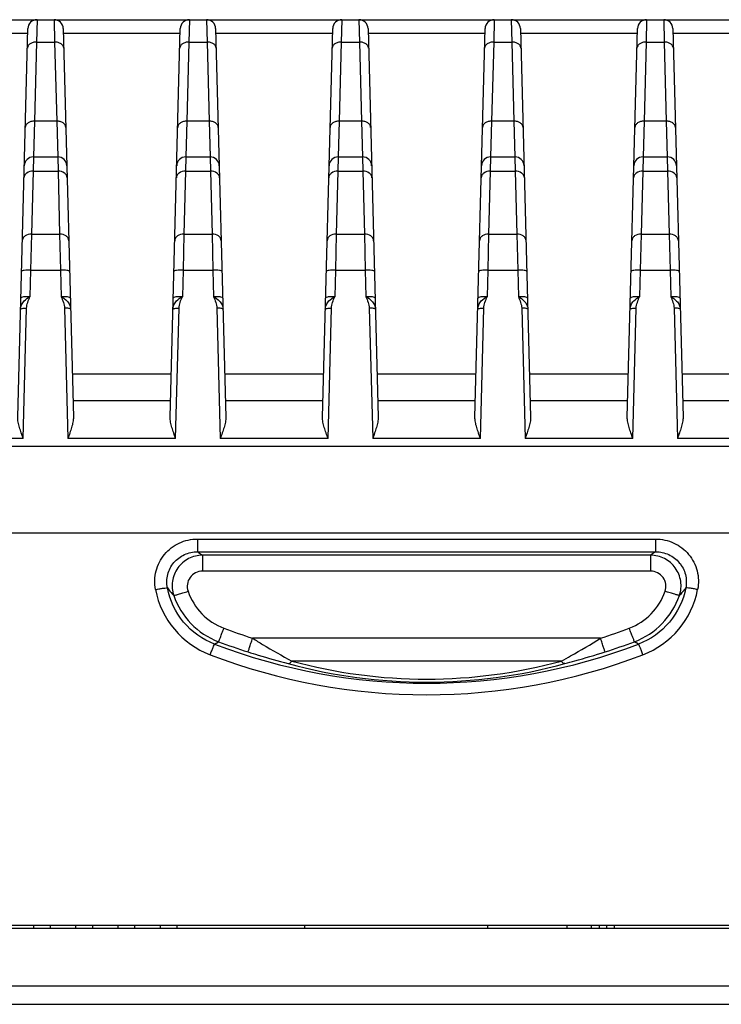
# Model space of a CAD drawing. Header units: millimetres. Extents: x 0 to 1189, y 0 to 841.
# Tile 14 of 37: x 324 to 347, y 759 to 791. Entities that reach past the tile are written whole.
import ezdxf

# ---------------------------------------------------------------- set-up
doc = ezdxf.new("R2010")
doc.units = ezdxf.units.MM
doc.header["$LTSCALE"] = 65.395
doc.layers.add('11_COMPONENTS', color=7, linetype='CONTINUOUS')

msp = doc.modelspace()

# ---------------------------------------------------------------- linework, layer by layer
at = {"layer": '11_COMPONENTS'}
for p, q in [((243.906, 791.086), (430.166, 791.086)), ((324.255, 791.086), (324.238, 790.354)), ((324.816, 791.086), (324.833, 790.354)), ((329.255, 791.086), (329.238, 790.354)), ((329.816, 791.086), (329.833, 790.354)), ((334.255, 791.086), (334.238, 790.354)), ((334.816, 791.086), (334.833, 790.354)), ((339.255, 791.086), (339.238, 790.354)), ((339.816, 791.086), (339.833, 790.354)), ((344.255, 791.086), (344.238, 790.354)), ((344.816, 791.086), (344.833, 790.354)), ((323.621, 778.047), (323.955, 790.794)), ((325.116, 790.794), (325.45, 778.047)), ((328.621, 778.047), (328.955, 790.794)), ((330.116, 790.794), (330.45, 778.047)), ((333.621, 778.047), (333.955, 790.794)), ((335.116, 790.794), (335.45, 778.047)), ((338.621, 778.047), (338.955, 790.794)), ((340.116, 790.794), (340.45, 778.047)), ((343.621, 778.047), (343.955, 790.794)), ((345.116, 790.794), (345.45, 778.047)), ((320.12, 790.647), (323.951, 790.647)), ((325.12, 790.647), (328.951, 790.647)), ((330.12, 790.647), (333.951, 790.647)), ((335.12, 790.647), (338.951, 790.647)), ((340.12, 790.647), (343.951, 790.647)), ((345.12, 790.647), (348.951, 790.647)), ((324.238, 790.354), (324.17, 787.757)), ((324.238, 790.354), (324.833, 790.354)), ((324.833, 790.354), (324.901, 787.757)), ((329.238, 790.354), (329.17, 787.757)), ((329.238, 790.354), (329.833, 790.354)), ((329.833, 790.354), (329.901, 787.757)), ((334.238, 790.354), (334.17, 787.757)), ((334.238, 790.354), (334.833, 790.354)), ((334.833, 790.354), (334.901, 787.757)), ((339.238, 790.354), (339.17, 787.757)), ((339.238, 790.354), (339.833, 790.354)), ((339.833, 790.354), (339.901, 787.757)), ((344.238, 790.354), (344.17, 787.757)), ((344.238, 790.354), (344.833, 790.354)), ((344.833, 790.354), (344.901, 787.757)), ((324.17, 787.757), (324.137, 786.586)), ((324.901, 787.757), (324.17, 787.757)), ((324.901, 787.757), (324.934, 786.586)), ((329.17, 787.757), (329.137, 786.586)), ((329.901, 787.757), (329.17, 787.757)), ((329.901, 787.757), (329.934, 786.586)), ((334.17, 787.757), (334.137, 786.586)), ((334.901, 787.757), (334.17, 787.757)), ((334.901, 787.757), (334.934, 786.586)), ((339.17, 787.757), (339.137, 786.586)), ((339.901, 787.757), (339.17, 787.757)), ((339.901, 787.757), (339.934, 786.586)), ((344.17, 787.757), (344.137, 786.586)), ((344.901, 787.757), (344.17, 787.757)), ((344.901, 787.757), (344.934, 786.586)), ((324.137, 786.586), (324.127, 786.118)), ((324.137, 786.586), (324.934, 786.586)), ((324.934, 786.586), (324.944, 786.118)), ((329.137, 786.586), (329.127, 786.118)), ((329.137, 786.586), (329.934, 786.586)), ((329.934, 786.586), (329.944, 786.118)), ((334.137, 786.586), (334.127, 786.118)), ((334.137, 786.586), (334.934, 786.586)), ((334.934, 786.586), (334.944, 786.118)), ((339.137, 786.586), (339.127, 786.118)), ((339.137, 786.586), (339.934, 786.586)), ((339.934, 786.586), (339.944, 786.118)), ((344.137, 786.586), (344.127, 786.118)), ((344.137, 786.586), (344.934, 786.586)), ((344.934, 786.586), (344.944, 786.118)), ((324.127, 786.118), (324.073, 784.054)), ((324.127, 786.118), (324.944, 786.118)), ((324.944, 786.118), (324.998, 784.054)), ((329.127, 786.118), (329.073, 784.054)), ((329.127, 786.118), (329.944, 786.118)), ((329.944, 786.118), (329.998, 784.054)), ((334.127, 786.118), (334.073, 784.054)), ((334.127, 786.118), (334.944, 786.118)), ((334.944, 786.118), (334.998, 784.054)), ((339.127, 786.118), (339.073, 784.054)), ((339.127, 786.118), (339.944, 786.118)), ((339.944, 786.118), (339.998, 784.054)), ((344.127, 786.118), (344.073, 784.054)), ((344.127, 786.118), (344.944, 786.118)), ((344.944, 786.118), (344.998, 784.054)), ((324.073, 784.054), (324.046, 782.869)), ((324.073, 784.054), (324.998, 784.054)), ((324.998, 784.054), (325.025, 782.869)), ((329.073, 784.054), (329.046, 782.869)), ((329.073, 784.054), (329.998, 784.054)), ((329.998, 784.054), (330.025, 782.869)), ((334.073, 784.054), (334.046, 782.869)), ((334.073, 784.054), (334.998, 784.054)), ((334.998, 784.054), (335.025, 782.869)), ((339.073, 784.054), (339.046, 782.869)), ((339.073, 784.054), (339.998, 784.054)), ((339.998, 784.054), (340.025, 782.869)), ((344.073, 784.054), (344.046, 782.869)), ((344.073, 784.054), (344.998, 784.054)), ((344.998, 784.054), (345.025, 782.869)), ((324.046, 782.869), (324.024, 781.999)), ((324.046, 782.869), (325.025, 782.869)), ((325.025, 782.869), (325.047, 781.999)), ((329.046, 782.869), (329.024, 781.999)), ((329.046, 782.869), (330.025, 782.869)), ((330.025, 782.869), (330.047, 781.999)), ((334.046, 782.869), (334.024, 781.999)), ((334.046, 782.869), (335.025, 782.869)), ((335.025, 782.869), (335.047, 781.999)), ((339.046, 782.869), (339.024, 781.999)), ((339.046, 782.869), (340.025, 782.869)), ((340.025, 782.869), (340.047, 781.999)), ((344.046, 782.869), (344.024, 781.999)), ((344.046, 782.869), (345.025, 782.869)), ((345.025, 782.869), (345.047, 781.999)), ((323.802, 777.346), (323.914, 781.621)), ((325.157, 781.621), (325.269, 777.346)), ((328.802, 777.346), (328.914, 781.621)), ((330.157, 781.621), (330.269, 777.346)), ((333.802, 777.346), (333.914, 781.621)), ((335.157, 781.621), (335.269, 777.346)), ((338.802, 777.346), (338.914, 781.621)), ((340.157, 781.621), (340.269, 777.346)), ((343.802, 777.346), (343.914, 781.621)), ((345.157, 781.621), (345.269, 777.346)), ((325.413, 779.465), (328.659, 779.465)), ((330.413, 779.465), (333.659, 779.465)), ((335.413, 779.465), (338.659, 779.465)), ((340.413, 779.465), (343.659, 779.465)), ((345.413, 779.465), (348.659, 779.465)), ((328.636, 778.586), (325.436, 778.586)), ((333.636, 778.586), (330.436, 778.586)), ((338.636, 778.586), (335.436, 778.586)), ((343.636, 778.586), (340.436, 778.586)), ((348.636, 778.586), (345.436, 778.586)), ((323.802, 777.346), (320.269, 777.346)), ((328.802, 777.346), (325.269, 777.346)), ((333.802, 777.346), (330.269, 777.346)), ((338.802, 777.346), (335.269, 777.346)), ((343.802, 777.346), (340.269, 777.346)), ((348.802, 777.346), (345.269, 777.346)), ((365.407, 777.086), (308.665, 777.086)), ((365.506, 774.243), (308.565, 774.243)), ((329.519, 774.05), (344.552, 774.05)), ((329.519, 774.05), (329.519, 773.63)), ((344.552, 774.05), (344.552, 773.63)), ((329.519, 773.63), (344.552, 773.63)), ((344.387, 773.518), (329.685, 773.518)), ((329.685, 773.518), (329.685, 772.994)), ((344.387, 773.518), (344.387, 772.994)), ((344.387, 772.994), (329.685, 772.994)), ((330.078, 770.603), (330.211, 770.682)), ((342.743, 770.796), (331.328, 770.796)), ((343.993, 770.603), (343.86, 770.682)), ((341.459, 770.046), (332.612, 770.046)), ((309.486, 761.386), (364.585, 761.386)), ((324.146, 761.286), (324.146, 761.386)), ((324.696, 761.286), (324.696, 761.386)), ((325.531, 761.286), (325.531, 761.386)), ((326.081, 761.286), (326.081, 761.386)), ((326.916, 761.286), (326.916, 761.386)), ((327.466, 761.286), (327.466, 761.386)), ((328.301, 761.286), (328.301, 761.386)), ((328.851, 761.286), (328.851, 761.386)), ((333.036, 761.386), (333.036, 761.286)), ((339.036, 761.386), (339.036, 761.286)), ((341.636, 761.386), (341.636, 761.286)), ((342.443, 761.286), (342.443, 761.386)), ((342.706, 761.286), (342.706, 761.386)), ((342.942, 761.386), (342.942, 761.286)), ((343.205, 761.286), (343.205, 761.386)), ((306.387, 761.286), (367.684, 761.286)), ((304.553, 759.391), (369.518, 759.391)), ((165.545, 758.786), (367.468, 758.786))]:
    msp.add_line(p, q, dxfattribs=at)
for centre, radius, start, end in [((324.255, 790.786), 0.3, 90, 178.5), ((324.816, 790.786), 0.3, 1.5, 90), ((329.255, 790.786), 0.3, 90, 178.5), ((329.816, 790.786), 0.3, 1.5, 90), ((334.255, 790.786), 0.3, 90, 178.5), ((334.816, 790.786), 0.3, 1.5, 90), ((339.255, 790.786), 0.3, 90, 178.5), ((339.816, 790.786), 0.3, 1.5, 90), ((344.255, 790.786), 0.3, 90, 178.5), ((344.816, 790.786), 0.3, 1.5, 90), ((324.137, 786.286), 0.3, 90, 178.5), ((324.934, 786.286), 0.3, 1.5, 90), ((329.137, 786.286), 0.3, 90, 178.5), ((329.934, 786.286), 0.3, 1.5, 90), ((334.137, 786.286), 0.3, 90, 178.5), ((334.934, 786.286), 0.3, 1.5, 90), ((339.137, 786.286), 0.3, 90, 178.5), ((339.934, 786.286), 0.3, 1.5, 90), ((344.137, 786.286), 0.3, 90, 178.5), ((344.934, 786.286), 0.3, 1.5, 90), ((330.964, 772.937), 2.875, 190.9389, 249.0676), ((331.084, 772.977), 1.981, 198.8569, 249.3631), ((342.987, 772.977), 1.981, 290.6369, 341.1431), ((343.107, 772.937), 2.875, 290.9341, 349.0594), ((331.088, 773.006), 2.484, 198.9545, 249.3136), ((342.983, 773.006), 2.484, 290.6874, 341.0444), ((337.037, 788.776), 18.865, 249.3559, 252.3855), ((337.034, 788.776), 18.865, 287.6145, 290.6441), ((337.037, 788.802), 19.363, 249.3582, 252.3875), ((337.034, 788.802), 19.363, 287.6125, 290.6418), ((337.036, 788.794), 19.476, 249.0709, 290.9291), ((337.036, 788.815), 19.875, 249.0728, 290.9272), ((337.036, 786.259), 16.805, 254.7387, 285.2613), ((337.036, 786.653), 17.297, 254.7839, 285.2161)]:
    msp.add_arc(centre, radius, start, end, dxfattribs=at)
for points, knots in [([(324.238, 790.354), (324.2, 790.354), (324.126, 790.345), (324.029, 790.303), (323.958, 790.236), (323.939, 790.177), (323.938, 790.149)], [0, 0, 0, 0, 0.288087, 0.55515, 0.790225, 1, 1, 1, 1]), ([(325.133, 790.149), (325.132, 790.177), (325.113, 790.236), (325.043, 790.303), (324.945, 790.345), (324.871, 790.354), (324.833, 790.354)], [0, 0, 0, 0, 0.209775, 0.44485, 0.711913, 1, 1, 1, 1]), ([(329.238, 790.354), (329.2, 790.354), (329.126, 790.345), (329.029, 790.303), (328.958, 790.236), (328.939, 790.177), (328.938, 790.149)], [0, 0, 0, 0, 0.288087, 0.55515, 0.790225, 1, 1, 1, 1]), ([(330.133, 790.149), (330.132, 790.177), (330.113, 790.236), (330.043, 790.303), (329.945, 790.345), (329.871, 790.354), (329.833, 790.354)], [0, 0, 0, 0, 0.209775, 0.44485, 0.711913, 1, 1, 1, 1]), ([(334.238, 790.354), (334.2, 790.354), (334.126, 790.345), (334.029, 790.303), (333.958, 790.236), (333.939, 790.177), (333.938, 790.149)], [0, 0, 0, 0, 0.288087, 0.55515, 0.790225, 1, 1, 1, 1]), ([(335.133, 790.149), (335.132, 790.177), (335.113, 790.236), (335.043, 790.303), (334.945, 790.345), (334.871, 790.354), (334.833, 790.354)], [0, 0, 0, 0, 0.209775, 0.44485, 0.711913, 1, 1, 1, 1]), ([(339.238, 790.354), (339.2, 790.354), (339.126, 790.345), (339.029, 790.303), (338.958, 790.236), (338.939, 790.177), (338.938, 790.149)], [0, 0, 0, 0, 0.288087, 0.55515, 0.790225, 1, 1, 1, 1]), ([(340.133, 790.149), (340.132, 790.177), (340.113, 790.236), (340.043, 790.303), (339.945, 790.345), (339.871, 790.354), (339.833, 790.354)], [0, 0, 0, 0, 0.209775, 0.44485, 0.711913, 1, 1, 1, 1]), ([(344.238, 790.354), (344.2, 790.354), (344.126, 790.345), (344.029, 790.303), (343.958, 790.236), (343.939, 790.177), (343.938, 790.149)], [0, 0, 0, 0, 0.288087, 0.55515, 0.790225, 1, 1, 1, 1]), ([(345.133, 790.149), (345.132, 790.177), (345.113, 790.236), (345.043, 790.303), (344.945, 790.345), (344.871, 790.354), (344.833, 790.354)], [0, 0, 0, 0, 0.209775, 0.44485, 0.711913, 1, 1, 1, 1]), ([(324.17, 787.757), (324.132, 787.758), (324.058, 787.749), (323.961, 787.707), (323.89, 787.64), (323.871, 787.581), (323.87, 787.553)], [0, 0, 0, 0, 0.288087, 0.55515, 0.790225, 1, 1, 1, 1]), ([(325.201, 787.553), (325.2, 787.581), (325.181, 787.64), (325.111, 787.707), (325.013, 787.749), (324.939, 787.758), (324.901, 787.757)], [0, 0, 0, 0, 0.209775, 0.44485, 0.711913, 1, 1, 1, 1]), ([(329.17, 787.757), (329.132, 787.758), (329.058, 787.749), (328.961, 787.707), (328.89, 787.64), (328.871, 787.581), (328.87, 787.553)], [0, 0, 0, 0, 0.288087, 0.55515, 0.790225, 1, 1, 1, 1]), ([(330.201, 787.553), (330.2, 787.581), (330.181, 787.64), (330.111, 787.707), (330.013, 787.749), (329.939, 787.758), (329.901, 787.757)], [0, 0, 0, 0, 0.209775, 0.44485, 0.711913, 1, 1, 1, 1]), ([(334.17, 787.757), (334.132, 787.758), (334.058, 787.749), (333.961, 787.707), (333.89, 787.64), (333.871, 787.581), (333.87, 787.553)], [0, 0, 0, 0, 0.288087, 0.55515, 0.790225, 1, 1, 1, 1]), ([(335.201, 787.553), (335.2, 787.581), (335.181, 787.64), (335.111, 787.707), (335.013, 787.749), (334.939, 787.758), (334.901, 787.757)], [0, 0, 0, 0, 0.209775, 0.44485, 0.711913, 1, 1, 1, 1]), ([(339.17, 787.757), (339.132, 787.758), (339.058, 787.749), (338.961, 787.707), (338.89, 787.64), (338.871, 787.581), (338.87, 787.553)], [0, 0, 0, 0, 0.288087, 0.55515, 0.790225, 1, 1, 1, 1]), ([(340.201, 787.553), (340.2, 787.581), (340.181, 787.64), (340.111, 787.707), (340.013, 787.749), (339.939, 787.758), (339.901, 787.757)], [0, 0, 0, 0, 0.209775, 0.44485, 0.711913, 1, 1, 1, 1]), ([(344.17, 787.757), (344.132, 787.758), (344.058, 787.749), (343.961, 787.707), (343.89, 787.64), (343.871, 787.581), (343.87, 787.553)], [0, 0, 0, 0, 0.288087, 0.55515, 0.790225, 1, 1, 1, 1]), ([(345.201, 787.553), (345.2, 787.581), (345.181, 787.64), (345.111, 787.707), (345.013, 787.749), (344.939, 787.758), (344.901, 787.757)], [0, 0, 0, 0, 0.209775, 0.44485, 0.711913, 1, 1, 1, 1]), ([(324.127, 786.118), (324.054, 786.119), (323.942, 786.089), (323.846, 785.989), (323.828, 785.926), (323.827, 785.896)], [0, 0, 0, 0, 0.539576, 0.779391, 1, 1, 1, 1]), ([(325.244, 785.896), (325.243, 785.926), (325.225, 785.989), (325.129, 786.089), (325.017, 786.119), (324.944, 786.118)], [0, 0, 0, 0, 0.220609, 0.460424, 1, 1, 1, 1]), ([(329.127, 786.118), (329.054, 786.119), (328.942, 786.089), (328.846, 785.989), (328.828, 785.926), (328.827, 785.896)], [0, 0, 0, 0, 0.539576, 0.779391, 1, 1, 1, 1]), ([(330.244, 785.896), (330.243, 785.926), (330.225, 785.989), (330.129, 786.089), (330.017, 786.119), (329.944, 786.118)], [0, 0, 0, 0, 0.220609, 0.460424, 1, 1, 1, 1]), ([(334.127, 786.118), (334.054, 786.119), (333.942, 786.089), (333.846, 785.989), (333.828, 785.926), (333.827, 785.896)], [0, 0, 0, 0, 0.539576, 0.779391, 1, 1, 1, 1]), ([(335.244, 785.896), (335.243, 785.926), (335.225, 785.989), (335.129, 786.089), (335.017, 786.119), (334.944, 786.118)], [0, 0, 0, 0, 0.220609, 0.460424, 1, 1, 1, 1]), ([(339.127, 786.118), (339.054, 786.119), (338.942, 786.089), (338.846, 785.989), (338.828, 785.926), (338.827, 785.896)], [0, 0, 0, 0, 0.539576, 0.779391, 1, 1, 1, 1]), ([(340.244, 785.896), (340.243, 785.926), (340.225, 785.989), (340.129, 786.089), (340.017, 786.119), (339.944, 786.118)], [0, 0, 0, 0, 0.220609, 0.460424, 1, 1, 1, 1]), ([(344.127, 786.118), (344.054, 786.119), (343.942, 786.089), (343.846, 785.989), (343.828, 785.926), (343.827, 785.896)], [0, 0, 0, 0, 0.539576, 0.779391, 1, 1, 1, 1]), ([(345.244, 785.896), (345.243, 785.926), (345.225, 785.989), (345.129, 786.089), (345.017, 786.119), (344.944, 786.118)], [0, 0, 0, 0, 0.220609, 0.460424, 1, 1, 1, 1]), ([(324.073, 784.054), (324, 784.055), (323.888, 784.025), (323.792, 783.924), (323.774, 783.862), (323.773, 783.832)], [0, 0, 0, 0, 0.539576, 0.779391, 1, 1, 1, 1]), ([(325.298, 783.832), (325.297, 783.862), (325.279, 783.924), (325.183, 784.025), (325.071, 784.055), (324.998, 784.054)], [0, 0, 0, 0, 0.220609, 0.460424, 1, 1, 1, 1]), ([(329.073, 784.054), (329, 784.055), (328.888, 784.025), (328.792, 783.924), (328.774, 783.862), (328.773, 783.832)], [0, 0, 0, 0, 0.539576, 0.779391, 1, 1, 1, 1]), ([(330.298, 783.832), (330.297, 783.862), (330.279, 783.924), (330.183, 784.025), (330.071, 784.055), (329.998, 784.054)], [0, 0, 0, 0, 0.220609, 0.460424, 1, 1, 1, 1]), ([(334.073, 784.054), (334, 784.055), (333.888, 784.025), (333.792, 783.924), (333.774, 783.862), (333.773, 783.832)], [0, 0, 0, 0, 0.539576, 0.779391, 1, 1, 1, 1]), ([(335.298, 783.832), (335.297, 783.862), (335.279, 783.924), (335.183, 784.025), (335.071, 784.055), (334.998, 784.054)], [0, 0, 0, 0, 0.220609, 0.460424, 1, 1, 1, 1]), ([(339.073, 784.054), (339, 784.055), (338.888, 784.025), (338.792, 783.924), (338.774, 783.862), (338.773, 783.832)], [0, 0, 0, 0, 0.539576, 0.779391, 1, 1, 1, 1]), ([(340.298, 783.832), (340.297, 783.862), (340.279, 783.924), (340.183, 784.025), (340.071, 784.055), (339.998, 784.054)], [0, 0, 0, 0, 0.220609, 0.460424, 1, 1, 1, 1]), ([(344.073, 784.054), (344, 784.055), (343.888, 784.025), (343.792, 783.924), (343.774, 783.862), (343.773, 783.832)], [0, 0, 0, 0, 0.539576, 0.779391, 1, 1, 1, 1]), ([(345.298, 783.832), (345.297, 783.862), (345.279, 783.924), (345.183, 784.025), (345.071, 784.055), (344.998, 784.054)], [0, 0, 0, 0, 0.220609, 0.460424, 1, 1, 1, 1]), ([(324.046, 782.869), (324.008, 782.87), (323.938, 782.87), (323.843, 782.861), (323.785, 782.851), (323.747, 782.835), (323.747, 782.825)], [0, 0, 0, 0, 0.370413, 0.686021, 0.902344, 1, 1, 1, 1]), ([(325.325, 782.825), (325.324, 782.835), (325.286, 782.851), (325.229, 782.861), (325.133, 782.87), (325.063, 782.87), (325.025, 782.869)], [0, 0, 0, 0, 0.097656, 0.313979, 0.629587, 1, 1, 1, 1]), ([(329.046, 782.869), (329.008, 782.87), (328.938, 782.87), (328.843, 782.861), (328.785, 782.851), (328.747, 782.835), (328.747, 782.825)], [0, 0, 0, 0, 0.370413, 0.686021, 0.902344, 1, 1, 1, 1]), ([(330.325, 782.825), (330.324, 782.835), (330.286, 782.851), (330.229, 782.861), (330.133, 782.87), (330.063, 782.87), (330.025, 782.869)], [0, 0, 0, 0, 0.097656, 0.313979, 0.629587, 1, 1, 1, 1]), ([(334.046, 782.869), (334.008, 782.87), (333.938, 782.87), (333.843, 782.861), (333.785, 782.851), (333.747, 782.835), (333.747, 782.825)], [0, 0, 0, 0, 0.370413, 0.686021, 0.902344, 1, 1, 1, 1]), ([(335.325, 782.825), (335.324, 782.835), (335.286, 782.851), (335.229, 782.861), (335.133, 782.87), (335.063, 782.87), (335.025, 782.869)], [0, 0, 0, 0, 0.097656, 0.313979, 0.629587, 1, 1, 1, 1]), ([(339.046, 782.869), (339.008, 782.87), (338.938, 782.87), (338.843, 782.861), (338.785, 782.851), (338.747, 782.835), (338.747, 782.825)], [0, 0, 0, 0, 0.370413, 0.686021, 0.902344, 1, 1, 1, 1]), ([(340.325, 782.825), (340.324, 782.835), (340.286, 782.851), (340.229, 782.861), (340.133, 782.87), (340.063, 782.87), (340.025, 782.869)], [0, 0, 0, 0, 0.097656, 0.313979, 0.629587, 1, 1, 1, 1]), ([(344.046, 782.869), (344.008, 782.87), (343.938, 782.87), (343.843, 782.861), (343.785, 782.851), (343.747, 782.835), (343.747, 782.825)], [0, 0, 0, 0, 0.370413, 0.686021, 0.902344, 1, 1, 1, 1]), ([(345.325, 782.825), (345.324, 782.835), (345.286, 782.851), (345.229, 782.861), (345.133, 782.87), (345.063, 782.87), (345.025, 782.869)], [0, 0, 0, 0, 0.097656, 0.313979, 0.629587, 1, 1, 1, 1]), ([(324.024, 781.999), (323.986, 782), (323.916, 782), (323.82, 781.991), (323.762, 781.982), (323.724, 781.965), (323.724, 781.955)], [0, 0, 0, 0, 0.370456, 0.685991, 0.902332, 1, 1, 1, 1]), ([(325.347, 781.955), (325.347, 781.965), (325.309, 781.982), (325.251, 781.991), (325.155, 782), (325.086, 782), (325.047, 781.999)], [0, 0, 0, 0, 0.097668, 0.314009, 0.629544, 1, 1, 1, 1]), ([(329.024, 781.999), (328.986, 782), (328.916, 782), (328.82, 781.991), (328.762, 781.982), (328.724, 781.965), (328.724, 781.955)], [0, 0, 0, 0, 0.370456, 0.685991, 0.902332, 1, 1, 1, 1]), ([(330.347, 781.955), (330.347, 781.965), (330.309, 781.982), (330.251, 781.991), (330.155, 782), (330.086, 782), (330.047, 781.999)], [0, 0, 0, 0, 0.097668, 0.314009, 0.629544, 1, 1, 1, 1]), ([(334.024, 781.999), (333.986, 782), (333.916, 782), (333.82, 781.991), (333.762, 781.982), (333.724, 781.965), (333.724, 781.955)], [0, 0, 0, 0, 0.370456, 0.685991, 0.902332, 1, 1, 1, 1]), ([(335.347, 781.955), (335.347, 781.965), (335.309, 781.982), (335.251, 781.991), (335.155, 782), (335.086, 782), (335.047, 781.999)], [0, 0, 0, 0, 0.097668, 0.314009, 0.629544, 1, 1, 1, 1]), ([(339.024, 781.999), (338.986, 782), (338.916, 782), (338.82, 781.991), (338.762, 781.982), (338.724, 781.965), (338.724, 781.955)], [0, 0, 0, 0, 0.370456, 0.685991, 0.902332, 1, 1, 1, 1]), ([(340.347, 781.955), (340.347, 781.965), (340.309, 781.982), (340.251, 781.991), (340.155, 782), (340.086, 782), (340.047, 781.999)], [0, 0, 0, 0, 0.097668, 0.314009, 0.629544, 1, 1, 1, 1]), ([(344.024, 781.999), (343.986, 782), (343.916, 782), (343.82, 781.991), (343.762, 781.982), (343.724, 781.965), (343.724, 781.955)], [0, 0, 0, 0, 0.370456, 0.685991, 0.902332, 1, 1, 1, 1]), ([(345.347, 781.955), (345.347, 781.965), (345.309, 781.982), (345.251, 781.991), (345.155, 782), (345.086, 782), (345.047, 781.999)], [0, 0, 0, 0, 0.097668, 0.314009, 0.629544, 1, 1, 1, 1]), ([(323.714, 781.591), (323.716, 781.641), (323.739, 781.74), (323.798, 781.823), (323.832, 781.859)], [0, 0, 0, 0, 0.496157, 1, 1, 1, 1]), ([(325.24, 781.857), (325.275, 781.821), (325.333, 781.739), (325.356, 781.64), (325.357, 781.591)], [0, 0, 0, 0, 0.503568, 1, 1, 1, 1]), ([(328.714, 781.591), (328.716, 781.641), (328.739, 781.74), (328.798, 781.823), (328.832, 781.859)], [0, 0, 0, 0, 0.496157, 1, 1, 1, 1]), ([(330.24, 781.857), (330.275, 781.821), (330.333, 781.739), (330.356, 781.64), (330.357, 781.591)], [0, 0, 0, 0, 0.503568, 1, 1, 1, 1]), ([(333.714, 781.591), (333.716, 781.641), (333.739, 781.74), (333.798, 781.823), (333.832, 781.859)], [0, 0, 0, 0, 0.496157, 1, 1, 1, 1]), ([(335.24, 781.857), (335.275, 781.821), (335.333, 781.739), (335.356, 781.64), (335.357, 781.591)], [0, 0, 0, 0, 0.503568, 1, 1, 1, 1]), ([(338.714, 781.591), (338.716, 781.641), (338.739, 781.74), (338.798, 781.823), (338.832, 781.859)], [0, 0, 0, 0, 0.496157, 1, 1, 1, 1]), ([(340.24, 781.857), (340.275, 781.821), (340.333, 781.739), (340.356, 781.64), (340.357, 781.591)], [0, 0, 0, 0, 0.503568, 1, 1, 1, 1]), ([(343.714, 781.591), (343.716, 781.641), (343.739, 781.74), (343.798, 781.823), (343.832, 781.859)], [0, 0, 0, 0, 0.496157, 1, 1, 1, 1]), ([(345.24, 781.857), (345.275, 781.821), (345.333, 781.739), (345.356, 781.64), (345.357, 781.591)], [0, 0, 0, 0, 0.503568, 1, 1, 1, 1]), ([(323.714, 781.591), (323.714, 781.598), (323.74, 781.609), (323.778, 781.616), (323.842, 781.622), (323.889, 781.622), (323.914, 781.621)], [0, 0, 0, 0, 0.097641, 0.313971, 0.629584, 1, 1, 1, 1]), ([(325.357, 781.591), (325.357, 781.598), (325.331, 781.609), (325.293, 781.616), (325.229, 781.622), (325.182, 781.622), (325.157, 781.621)], [0, 0, 0, 0, 0.097661, 0.313986, 0.629592, 1, 1, 1, 1]), ([(328.714, 781.591), (328.714, 781.598), (328.74, 781.609), (328.778, 781.616), (328.842, 781.622), (328.889, 781.622), (328.914, 781.621)], [0, 0, 0, 0, 0.097641, 0.313971, 0.629584, 1, 1, 1, 1]), ([(330.357, 781.591), (330.357, 781.598), (330.331, 781.609), (330.293, 781.616), (330.229, 781.622), (330.182, 781.622), (330.157, 781.621)], [0, 0, 0, 0, 0.097661, 0.313986, 0.629592, 1, 1, 1, 1]), ([(333.714, 781.591), (333.714, 781.598), (333.74, 781.609), (333.778, 781.616), (333.842, 781.622), (333.889, 781.622), (333.914, 781.621)], [0, 0, 0, 0, 0.097641, 0.313971, 0.629584, 1, 1, 1, 1]), ([(335.357, 781.591), (335.357, 781.598), (335.331, 781.609), (335.293, 781.616), (335.229, 781.622), (335.182, 781.622), (335.157, 781.621)], [0, 0, 0, 0, 0.097661, 0.313986, 0.629592, 1, 1, 1, 1]), ([(338.714, 781.591), (338.714, 781.598), (338.74, 781.609), (338.778, 781.616), (338.842, 781.622), (338.889, 781.622), (338.914, 781.621)], [0, 0, 0, 0, 0.097641, 0.313971, 0.629584, 1, 1, 1, 1]), ([(340.357, 781.591), (340.357, 781.598), (340.331, 781.609), (340.293, 781.616), (340.229, 781.622), (340.182, 781.622), (340.157, 781.621)], [0, 0, 0, 0, 0.097661, 0.313986, 0.629592, 1, 1, 1, 1]), ([(343.714, 781.591), (343.714, 781.598), (343.74, 781.609), (343.778, 781.616), (343.842, 781.622), (343.889, 781.622), (343.914, 781.621)], [0, 0, 0, 0, 0.097641, 0.313971, 0.629584, 1, 1, 1, 1]), ([(345.357, 781.591), (345.357, 781.598), (345.331, 781.609), (345.293, 781.616), (345.229, 781.622), (345.182, 781.622), (345.157, 781.621)], [0, 0, 0, 0, 0.097661, 0.313986, 0.629592, 1, 1, 1, 1]), ([(323.802, 777.346), (323.76, 777.468), (323.697, 777.645), (323.635, 777.879), (323.62, 777.993), (323.621, 778.047)], [0, 0, 0, 0, 0.530403, 0.775694, 1, 1, 1, 1]), ([(325.45, 778.047), (325.451, 777.993), (325.436, 777.879), (325.374, 777.645), (325.311, 777.468), (325.269, 777.346)], [0, 0, 0, 0, 0.224285, 0.469572, 1, 1, 1, 1]), ([(328.802, 777.346), (328.76, 777.468), (328.697, 777.645), (328.635, 777.879), (328.62, 777.993), (328.621, 778.047)], [0, 0, 0, 0, 0.530403, 0.775694, 1, 1, 1, 1]), ([(330.45, 778.047), (330.451, 777.993), (330.436, 777.879), (330.374, 777.645), (330.311, 777.468), (330.269, 777.346)], [0, 0, 0, 0, 0.224285, 0.469572, 1, 1, 1, 1]), ([(333.802, 777.346), (333.76, 777.468), (333.697, 777.645), (333.635, 777.879), (333.62, 777.993), (333.621, 778.047)], [0, 0, 0, 0, 0.530403, 0.775694, 1, 1, 1, 1]), ([(335.45, 778.047), (335.451, 777.993), (335.436, 777.879), (335.374, 777.645), (335.311, 777.468), (335.269, 777.346)], [0, 0, 0, 0, 0.224285, 0.469572, 1, 1, 1, 1]), ([(338.802, 777.346), (338.76, 777.468), (338.697, 777.645), (338.635, 777.879), (338.62, 777.993), (338.621, 778.047)], [0, 0, 0, 0, 0.530403, 0.775694, 1, 1, 1, 1]), ([(340.45, 778.047), (340.451, 777.993), (340.436, 777.879), (340.374, 777.645), (340.311, 777.468), (340.269, 777.346)], [0, 0, 0, 0, 0.224285, 0.469572, 1, 1, 1, 1]), ([(343.802, 777.346), (343.76, 777.468), (343.697, 777.645), (343.635, 777.879), (343.62, 777.993), (343.621, 778.047)], [0, 0, 0, 0, 0.530403, 0.775694, 1, 1, 1, 1]), ([(345.45, 778.047), (345.451, 777.993), (345.436, 777.879), (345.374, 777.645), (345.311, 777.468), (345.269, 777.346)], [0, 0, 0, 0, 0.224285, 0.469572, 1, 1, 1, 1]), ([(328.141, 772.391), (328.102, 772.591), (328.114, 773.014), (328.403, 773.575), (328.903, 773.96), (329.315, 774.05), (329.519, 774.05)], [0, 0, 0, 0, 0.250081, 0.500061, 0.749963, 1, 1, 1, 1]), ([(344.552, 774.05), (344.756, 774.05), (345.169, 773.959), (345.669, 773.574), (345.957, 773.014), (345.969, 772.591), (345.93, 772.391)], [0, 0, 0, 0, 0.250469, 0.500538, 0.750268, 1, 1, 1, 1]), ([(328.531, 772.448), (328.503, 772.591), (328.511, 772.894), (328.719, 773.296), (329.078, 773.568), (329.374, 773.631), (329.519, 773.63)], [0, 0, 0, 0, 0.250364, 0.500371, 0.750114, 1, 1, 1, 1]), ([(329.519, 773.63), (329.532, 773.621), (329.586, 773.582), (329.642, 773.545), (329.685, 773.518)], [0, 0, 0, 0, 0.239881, 1, 1, 1, 1]), ([(344.552, 773.63), (344.539, 773.621), (344.485, 773.582), (344.429, 773.545), (344.387, 773.518)], [0, 0, 0, 0, 0.239881, 1, 1, 1, 1]), ([(344.552, 773.63), (344.698, 773.631), (344.994, 773.568), (345.353, 773.295), (345.56, 772.894), (345.568, 772.591), (345.54, 772.448)], [0, 0, 0, 0, 0.250319, 0.500232, 0.74999, 1, 1, 1, 1]), ([(329.685, 773.518), (329.528, 773.517), (329.211, 773.44), (328.844, 773.121), (328.66, 772.671), (328.689, 772.347), (328.739, 772.199)], [0, 0, 0, 0, 0.250283, 0.500685, 0.750623, 1, 1, 1, 1]), ([(345.332, 772.199), (345.382, 772.347), (345.411, 772.672), (345.227, 773.122), (344.86, 773.44), (344.543, 773.517), (344.387, 773.518)], [0, 0, 0, 0, 0.249757, 0.499952, 0.750121, 1, 1, 1, 1]), ([(329.685, 772.994), (329.606, 772.994), (329.447, 772.957), (329.261, 772.798), (329.168, 772.573), (329.184, 772.41), (329.209, 772.336)], [0, 0, 0, 0, 0.250512, 0.500674, 0.750378, 1, 1, 1, 1]), ([(344.862, 772.336), (344.888, 772.41), (344.903, 772.573), (344.81, 772.799), (344.624, 772.957), (344.465, 772.994), (344.387, 772.994)], [0, 0, 0, 0, 0.250004, 0.499965, 0.74989, 1, 1, 1, 1]), ([(328.141, 772.391), (328.188, 772.4), (328.275, 772.416), (328.392, 772.437), (328.474, 772.444), (328.518, 772.452), (328.531, 772.448)], [0, 0, 0, 0, 0.361178, 0.674185, 0.896367, 1, 1, 1, 1]), ([(330.078, 770.603), (329.691, 770.751), (328.98, 771.253), (328.61, 772.041), (328.531, 772.448)], [0, 0, 0, 0, 0.50015, 1, 1, 1, 1]), ([(328.531, 772.448), (328.547, 772.427), (328.612, 772.341), (328.683, 772.259), (328.739, 772.199)], [0, 0, 0, 0, 0.241483, 1, 1, 1, 1]), ([(328.739, 772.199), (328.745, 772.198), (328.762, 772.201), (328.814, 772.212), (328.909, 772.239), (329.049, 772.282), (329.153, 772.317), (329.209, 772.336)], [0, 0, 0, 0, 0.036649, 0.104832, 0.327015, 0.639372, 1, 1, 1, 1]), ([(345.54, 772.448), (345.461, 772.041), (345.091, 771.253), (344.38, 770.751), (343.993, 770.603)], [0, 0, 0, 0, 0.499793, 1, 1, 1, 1]), ([(345.332, 772.199), (345.326, 772.198), (345.309, 772.201), (345.257, 772.212), (345.162, 772.239), (345.022, 772.282), (344.918, 772.317), (344.862, 772.336)], [0, 0, 0, 0, 0.03665, 0.104833, 0.327017, 0.639372, 1, 1, 1, 1]), ([(345.54, 772.448), (345.524, 772.427), (345.459, 772.341), (345.388, 772.259), (345.332, 772.199)], [0, 0, 0, 0, 0.241483, 1, 1, 1, 1]), ([(345.93, 772.391), (345.883, 772.4), (345.796, 772.416), (345.679, 772.437), (345.597, 772.444), (345.553, 772.452), (345.54, 772.448)], [0, 0, 0, 0, 0.361178, 0.674184, 0.896366, 1, 1, 1, 1]), ([(330.211, 770.682), (330.219, 770.695), (330.237, 770.743), (330.276, 770.835), (330.327, 770.968), (330.365, 771.068), (330.386, 771.122)], [0, 0, 0, 0, 0.099501, 0.319745, 0.633701, 1, 1, 1, 1]), ([(343.86, 770.682), (343.852, 770.695), (343.834, 770.743), (343.795, 770.835), (343.744, 770.968), (343.706, 771.068), (343.686, 771.122)], [0, 0, 0, 0, 0.099502, 0.319746, 0.633701, 1, 1, 1, 1]), ([(331.178, 770.347), (331.185, 770.361), (331.2, 770.409), (331.234, 770.503), (331.277, 770.638), (331.31, 770.74), (331.328, 770.796)], [0, 0, 0, 0, 0.099441, 0.319654, 0.633616, 1, 1, 1, 1]), ([(331.328, 770.796), (331.437, 770.726), (331.858, 770.465), (332.29, 770.221), (332.612, 770.046)], [0, 0, 0, 0, 0.260746, 1, 1, 1, 1]), ([(341.459, 770.046), (341.561, 770.102), (341.995, 770.34), (342.422, 770.592), (342.743, 770.796)], [0, 0, 0, 0, 0.233462, 1, 1, 1, 1]), ([(342.893, 770.347), (342.886, 770.361), (342.871, 770.409), (342.837, 770.503), (342.794, 770.638), (342.761, 770.74), (342.743, 770.796)], [0, 0, 0, 0, 0.099441, 0.319654, 0.633616, 1, 1, 1, 1]), ([(329.937, 770.251), (329.953, 770.295), (329.984, 770.375), (330.026, 770.481), (330.057, 770.554), (330.071, 770.592), (330.078, 770.603)], [0, 0, 0, 0, 0.366291, 0.680246, 0.900493, 1, 1, 1, 1]), ([(344.135, 770.251), (344.118, 770.295), (344.087, 770.375), (344.046, 770.481), (344.014, 770.554), (344, 770.592), (343.993, 770.603)], [0, 0, 0, 0, 0.36629, 0.680245, 0.900493, 1, 1, 1, 1]), ([(331.178, 770.347), (331.288, 770.312), (331.725, 770.176), (332.166, 770.052), (332.496, 769.963)], [0, 0, 0, 0, 0.253246, 1, 1, 1, 1]), ([(332.496, 769.963), (332.505, 769.963), (332.553, 769.975), (332.588, 770.015), (332.612, 770.046)], [0, 0, 0, 0, 0.18683, 1, 1, 1, 1]), ([(341.575, 769.963), (341.566, 769.963), (341.518, 769.975), (341.483, 770.015), (341.459, 770.046)], [0, 0, 0, 0, 0.186842, 1, 1, 1, 1]), ([(341.575, 769.963), (341.683, 769.992), (342.125, 770.112), (342.564, 770.242), (342.893, 770.347)], [0, 0, 0, 0, 0.244767, 1, 1, 1, 1])]:
    msp.add_open_spline(points, degree=3, knots=knots, dxfattribs=at)
for points in [[(323.832, 781.859), (323.887, 781.915), (323.955, 781.959), (324.024, 781.999)], [(323.914, 781.621), (323.918, 781.752), (323.973, 781.878), (324.024, 781.999)], [(325.047, 781.999), (325.098, 781.878), (325.153, 781.752), (325.157, 781.621)], [(325.047, 781.999), (325.116, 781.959), (325.185, 781.914), (325.24, 781.857)], [(328.832, 781.859), (328.887, 781.915), (328.955, 781.959), (329.024, 781.999)], [(328.914, 781.621), (328.918, 781.752), (328.973, 781.878), (329.024, 781.999)], [(330.047, 781.999), (330.098, 781.878), (330.153, 781.752), (330.157, 781.621)], [(330.047, 781.999), (330.116, 781.959), (330.185, 781.914), (330.24, 781.857)], [(333.832, 781.859), (333.887, 781.915), (333.955, 781.959), (334.024, 781.999)], [(333.914, 781.621), (333.918, 781.752), (333.973, 781.878), (334.024, 781.999)], [(335.047, 781.999), (335.098, 781.878), (335.153, 781.752), (335.157, 781.621)], [(335.047, 781.999), (335.116, 781.959), (335.185, 781.914), (335.24, 781.857)], [(338.832, 781.859), (338.887, 781.915), (338.955, 781.959), (339.024, 781.999)], [(338.914, 781.621), (338.918, 781.752), (338.973, 781.878), (339.024, 781.999)], [(340.047, 781.999), (340.098, 781.878), (340.153, 781.752), (340.157, 781.621)], [(340.047, 781.999), (340.116, 781.959), (340.185, 781.914), (340.24, 781.857)], [(343.832, 781.859), (343.887, 781.915), (343.955, 781.959), (344.024, 781.999)], [(343.914, 781.621), (343.918, 781.752), (343.973, 781.878), (344.024, 781.999)], [(345.047, 781.999), (345.098, 781.878), (345.153, 781.752), (345.157, 781.621)], [(345.047, 781.999), (345.116, 781.959), (345.185, 781.914), (345.24, 781.857)]]:
    msp.add_open_spline(points, degree=3, dxfattribs=at)

doc.saveas('drawing.dxf')
